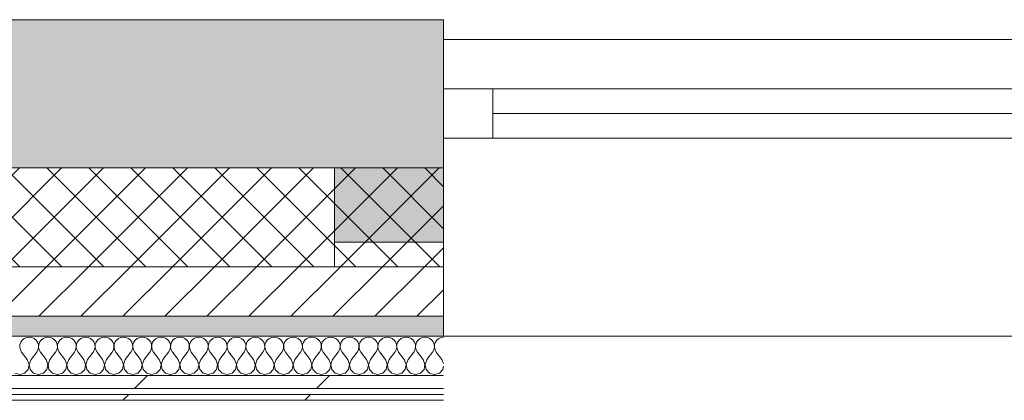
# Model space of a CAD drawing. Header units: millimetres. Extents: x -30280 to 19093, y -17460 to 4378.
# Tile 16 of 188: x -14714 to -13719, y -12404 to -12019. Entities that reach past the tile are written whole.
import ezdxf

# ---------------------------------------------------------------- set-up
doc = ezdxf.new("R2010")
doc.units = ezdxf.units.MM
doc.header["$MEASUREMENT"] = 0
doc.linetypes.add('Wipeout_Contour', pattern=[1000, 0, -1000])
for name, color, linetype in [('12_FAÇ_Façana', 7, 'Continuous'), ('Nuevo_08_E_Envans secs', 7, 'Continuous'), ('Ventanas Archicad', 7, 'Continuous')]:
    doc.layers.add(name, color=color, linetype=linetype)
for name, color, linetype, lineweight in [('12_FAÇ_Façana_Pluma_Nº__1', 7, 'Continuous', 5), ('12_FAÇ_Façana_Pluma_Nº__2', 8, 'Continuous', 5), ('12_FAÇ_Façana_Pluma_Nº__7', 7, 'Continuous', 5), ('Nuevo_08_E_Envans secs_Pluma_Nº__1', 7, 'Continuous', 5), ('Ventanas Archicad_Pluma_Nº__1', 7, 'Continuous', 5), ('Ventanas Archicad_Pluma_Nº__7', 7, 'Continuous', 5)]:
    doc.layers.add(name, color=color, linetype=linetype, lineweight=lineweight)
for name, color, linetype, lineweight, true_color in [('12_FAÇ_Façana_Pluma_Nº__102', 7, 'Continuous', 5, 0xcccccc), ('12_FAÇ_Façana_Pluma_Nº__174', 7, 'Continuous', 13, 0xe4ad2c), ('12_FAÇ_Façana_Pluma_Nº__176', 7, 'Continuous', 15, 0x93a0c6), ('Nuevo_08_E_Envans secs_Pluma_Nº__102', 7, 'Continuous', 5, 0xcccccc), ('Nuevo_08_E_Envans secs_Pluma_Nº__171', 171, 'Continuous', 13, 0xaaaaff), ('Nuevo_08_E_Envans secs_Pluma_Nº__177', 7, 'Continuous', 15, 0xf7e046)]:
    doc.layers.add(name, color=color, linetype=linetype, lineweight=lineweight, true_color=true_color)
pattern_1 = [(0, (0, 0), (0, 75), [0, -75])]
pattern_2 = [(45, (0, 0), (-183.8478, 183.8478), [195, -65]), (45, (7e-14, 183.85), (-183.8478, 183.8478), [195, -65])]

# ---------------------------------------------------------------- blocks, each defined once
blk = doc.blocks.new('Muro_25_1', base_point=(-14286.11, -12338.98))
at = {"layer": '12_FAÇ_Façana_Pluma_Nº__102', "linetype": 'Continuous', "lineweight": 0, "true_color": 0xe5e5e5}
blk.add_hatch(color=254, dxfattribs=at).paths.add_polyline_path([(-14286.11, -12018.98), (-17641.11, -12018.98), (-17641.11, -12168.98), (-14286.11, -12168.98)])
at = {"layer": '12_FAÇ_Façana_Pluma_Nº__174', "linetype": 'Continuous', "lineweight": 13, "true_color": 0xe4ad2c}
h = blk.add_hatch(dxfattribs=at)
h.set_pattern_fill('SATE_Aislamiento_0001', color=42, style=0, pattern_type=2)
h.set_pattern_definition([(45, (0, 0), (-21.213203, 21.213203), []), (135, (0, 0), (21.213203, 21.213203), [])])
h.paths.add_polyline_path([(-17641.11, -12268.98), (-14286.11, -12268.98), (-14286.11, -12168.98), (-17641.11, -12168.98)])
at = {"layer": '12_FAÇ_Façana_Pluma_Nº__176', "linetype": 'Continuous', "lineweight": 0, "true_color": 0x495063}
blk.add_hatch(color=251, dxfattribs=at).paths.add_polyline_path([(-17641.11, -12338.98), (-14286.11, -12338.98), (-14286.11, -12318.98), (-17641.11, -12318.98)])
at = {"layer": '12_FAÇ_Façana_Pluma_Nº__2', "linetype": 'Continuous', "lineweight": 5}
h = blk.add_hatch(dxfattribs=at)
h.set_pattern_fill('Ceramic_0001', color=8, style=0, pattern_type=2)
h.set_pattern_definition([(45, (0, 0), (-21.213203, 21.213203), [])])
h.paths.add_polyline_path([(-17641.11, -12318.98), (-14286.11, -12318.98), (-14286.11, -12268.98), (-17641.11, -12268.98)])
at = {"layer": '12_FAÇ_Façana_Pluma_Nº__7', "color": 7, "linetype": 'Continuous', "lineweight": 5}
for p, q in [((-17641.11, -12168.98), (-14286.11, -12168.98)), ((-17641.11, -12268.98), (-14286.11, -12268.98)), ((-17641.11, -12318.98), (-14286.11, -12318.98))]:
    blk.add_line(p, q, dxfattribs=at)
at = {"layer": '12_FAÇ_Façana_Pluma_Nº__7', "color": 7, "linetype": 'Continuous', "lineweight": 5, "flags": 128}
for points in [[(-14286.11, -12018.98), (-17641.11, -12018.98)], [(-14286.11, -12058.98), (-14286.11, -12018.98)], [(-17641.11, -12338.98), (-14286.11, -12338.98)]]:
    blk.add_lwpolyline(points, dxfattribs=at)
blk = doc.blocks.new('Ventana Vertical Multi-Faja 27')
at = {"layer": 'Ventanas Archicad_Pluma_Nº__1', "color": 7, "linetype": 'Continuous', "lineweight": 5}
for p, q in [((-600, 50), (600, 50)), ((-600, 0), (-550, 0)), ((-550, 0), (-550, -50)), ((-550, 0), (550, 0)), ((550, -50), (550, 0)), ((550, 0), (600, 0)), ((-550, -25), (550, -25)), ((-550, -50), (-600, -50)), ((550, -50), (-550, -50)), ((600, -50), (550, -50)), ((-600, -180), (-600, -155)), ((600, -180), (600, -155)), ((-600, -250), (600, -250))]:
    blk.add_line(p, q, dxfattribs=at)
at = {"layer": 'Ventanas Archicad_Pluma_Nº__7', "color": 7, "linetype": 'Continuous', "lineweight": 5}
for p, q in [((-600, 50), (-600, 30)), ((600, 50), (600, 30)), ((-600, 30), (-600, 0)), ((-600, 30), (-600, 0)), ((600, 30), (600, 0)), ((600, 30), (600, 0)), ((-600, 0), (-600, -50)), ((-600, 0), (-600, -50)), ((-600, 0), (-600, -50)), ((-600, 0), (-600, -50)), ((600, 0), (600, -50)), ((600, 0), (600, -50)), ((600, 0), (600, -50)), ((600, 0), (600, -50)), ((-600, -50), (-600, -80)), ((-600, -50), (-600, -80)), ((600, -50), (600, -80)), ((600, -50), (600, -80)), ((-600, -80), (-600, -155)), ((-600, -80), (-600, -155)), ((600, -80), (600, -155)), ((600, -80), (600, -155)), ((-600, -180), (-600, -230)), ((600, -180), (600, -230)), ((-600, -230), (-600, -250)), ((600, -230), (600, -250))]:
    blk.add_line(p, q, dxfattribs=at)
blk = doc.blocks.new('Muro_27_1', base_point=(-13091.11, -12338.98))
at = {"layer": '12_FAÇ_Façana', "linetype": 'Continuous', "lineweight": 0, "true_color": 0x000000}
h = blk.add_hatch(dxfattribs=at)
h.set_pattern_fill('Yeso_0001', color=18, style=0, pattern_type=2)
h.set_pattern_definition(pattern_1)
h.paths.add_polyline_path([(-14286.11, -12268.98), (-14286.11, -12243.98), (-14396.11, -12243.98), (-14396.11, -12268.98)])
h = blk.add_hatch(dxfattribs=at)
h.set_pattern_fill('Yeso_0001', color=18, style=0, pattern_type=2)
h.set_pattern_definition(pattern_1)
h.paths.add_polyline_path([(-13086.11, -12268.98), (-12976.11, -12268.98), (-12976.11, -12243.98), (-13086.11, -12243.98)])
at = {"layer": '12_FAÇ_Façana_Pluma_Nº__102', "linetype": 'Continuous', "lineweight": 0, "true_color": 0xe5e5e5}
for points in [[(-14396.11, -12168.98), (-14396.11, -12243.98), (-14286.11, -12243.98), (-14286.11, -12058.98)], [(-12976.11, -12168.98), (-13086.11, -12058.98), (-13086.11, -12243.98), (-12976.11, -12243.98)]]:
    blk.add_hatch(color=254, dxfattribs=at).paths.add_polyline_path(points)
at = {"layer": '12_FAÇ_Façana_Pluma_Nº__1', "color": 7, "linetype": 'Continuous', "lineweight": 5}
for p, q in [((-14396.11, -12243.98), (-14396.11, -12268.98)), ((-14286.11, -12243.98), (-14396.11, -12243.98)), ((-14286.11, -12268.98), (-14286.11, -12243.98)), ((-13086.11, -12268.98), (-13086.11, -12243.98)), ((-13086.11, -12243.98), (-12976.11, -12243.98)), ((-12976.11, -12243.98), (-12976.11, -12268.98)), ((-14396.11, -12268.98), (-14286.11, -12268.98)), ((-12976.11, -12268.98), (-13086.11, -12268.98))]:
    blk.add_line(p, q, dxfattribs=at)
at = {"layer": '12_FAÇ_Façana_Pluma_Nº__7', "color": 7, "linetype": 'Continuous', "lineweight": 5}
for p, q in [((-14286.11, -12038.98), (-14286.11, -12058.98)), ((-13086.11, -12038.98), (-13086.11, -12058.98)), ((-14286.11, -12058.98), (-14286.11, -12088.98)), ((-14286.11, -12058.98), (-14286.11, -12088.98)), ((-13086.11, -12058.98), (-13086.11, -12088.98)), ((-13086.11, -12058.98), (-13086.11, -12088.98)), ((-14286.11, -12088.98), (-14286.11, -12138.98)), ((-14286.11, -12088.98), (-14286.11, -12138.98)), ((-13086.11, -12088.98), (-13086.11, -12138.98)), ((-13086.11, -12088.98), (-13086.11, -12138.98)), ((-14286.11, -12138.98), (-14286.11, -12168.98)), ((-14286.11, -12138.98), (-14286.11, -12168.98)), ((-13086.11, -12138.98), (-13086.11, -12168.98)), ((-13086.11, -12138.98), (-13086.11, -12168.98)), ((-14396.11, -12168.98), (-14396.11, -12243.98)), ((-14286.11, -12168.98), (-14286.11, -12243.98)), ((-14286.11, -12168.98), (-14286.11, -12243.98)), ((-13086.11, -12168.98), (-13086.11, -12243.98)), ((-13086.11, -12168.98), (-13086.11, -12243.98)), ((-12976.11, -12168.98), (-12976.11, -12243.98)), ((-14286.11, -12268.98), (-14286.11, -12318.98)), ((-13086.11, -12268.98), (-13086.11, -12318.98)), ((-14286.11, -12318.98), (-14286.11, -12338.98)), ((-13086.11, -12318.98), (-13086.11, -12338.98))]:
    blk.add_line(p, q, dxfattribs=at)
at = {"layer": 'Ventanas Archicad', "color": 253, "linetype": 'Continuous', "lineweight": 5, "true_color": 0xa4a4a6, "zscale": 1000}
blk.add_blockref('Ventana Vertical Multi-Faja 27', (-13686.11, -12088.98), dxfattribs=at)
blk = doc.blocks.new('*X411')
at = {"layer": 'Nuevo_08_E_Envans secs_Pluma_Nº__102', "color": 254, "linetype": 'Continuous', "lineweight": 5, "true_color": 0xcccccc}
for p, q in [((-14713.28, -12345.19), (-14714.12, -12347.68)), ((-14711.79, -12343.03), (-14713.28, -12345.19)), ((-14709.77, -12341.35), (-14711.79, -12343.03)), ((-14707.36, -12340.29), (-14709.77, -12341.35)), ((-14704.76, -12339.93), (-14707.36, -12340.29)), ((-14702.16, -12340.29), (-14704.76, -12339.93)), ((-14699.75, -12341.35), (-14702.16, -12340.29)), ((-14697.73, -12343.03), (-14699.75, -12341.35)), ((-14696.24, -12345.19), (-14697.73, -12343.03)), ((-14695.4, -12347.68), (-14696.24, -12345.19)), ((-14694.23, -12345.19), (-14695.07, -12347.68)), ((-14692.74, -12343.03), (-14694.23, -12345.19)), ((-14690.72, -12341.35), (-14692.74, -12343.03)), ((-14688.32, -12340.29), (-14690.72, -12341.35)), ((-14685.71, -12339.93), (-14688.32, -12340.29)), ((-14683.11, -12340.29), (-14685.71, -12339.93)), ((-14680.71, -12341.35), (-14683.11, -12340.29)), ((-14678.68, -12343.03), (-14680.71, -12341.35)), ((-14677.2, -12345.19), (-14678.68, -12343.03)), ((-14676.36, -12347.68), (-14677.2, -12345.19)), ((-14675.19, -12345.19), (-14676.02, -12347.68)), ((-14673.7, -12343.03), (-14675.19, -12345.19)), ((-14671.67, -12341.35), (-14673.7, -12343.03)), ((-14669.27, -12340.29), (-14671.67, -12341.35)), ((-14666.67, -12339.93), (-14669.27, -12340.29)), ((-14664.06, -12340.29), (-14666.67, -12339.93)), ((-14661.66, -12341.35), (-14664.06, -12340.29)), ((-14659.64, -12343.03), (-14661.66, -12341.35)), ((-14658.15, -12345.19), (-14659.64, -12343.03)), ((-14657.31, -12347.68), (-14658.15, -12345.19)), ((-14656.14, -12345.19), (-14656.98, -12347.68)), ((-14654.65, -12343.03), (-14656.14, -12345.19)), ((-14652.63, -12341.35), (-14654.65, -12343.03)), ((-14650.22, -12340.29), (-14652.63, -12341.35)), ((-14647.62, -12339.93), (-14650.22, -12340.29)), ((-14645.02, -12340.29), (-14647.62, -12339.93)), ((-14642.61, -12341.35), (-14645.02, -12340.29)), ((-14640.59, -12343.03), (-14642.61, -12341.35)), ((-14639.1, -12345.19), (-14640.59, -12343.03)), ((-14638.26, -12347.68), (-14639.1, -12345.19)), ((-14637.09, -12345.19), (-14637.93, -12347.68)), ((-14635.6, -12343.03), (-14637.09, -12345.19)), ((-14633.58, -12341.35), (-14635.6, -12343.03)), ((-14631.17, -12340.29), (-14633.58, -12341.35)), ((-14628.57, -12339.93), (-14631.17, -12340.29)), ((-14625.97, -12340.29), (-14628.57, -12339.93)), ((-14623.56, -12341.35), (-14625.97, -12340.29)), ((-14621.54, -12343.03), (-14623.56, -12341.35)), ((-14620.05, -12345.19), (-14621.54, -12343.03)), ((-14619.21, -12347.68), (-14620.05, -12345.19)), ((-14618.04, -12345.19), (-14618.88, -12347.68)), ((-14616.55, -12343.03), (-14618.04, -12345.19)), ((-14614.53, -12341.35), (-14616.55, -12343.03)), ((-14612.13, -12340.29), (-14614.53, -12341.35)), ((-14609.52, -12339.93), (-14612.13, -12340.29)), ((-14606.92, -12340.29), (-14609.52, -12339.93)), ((-14604.52, -12341.35), (-14606.92, -12340.29)), ((-14602.49, -12343.03), (-14604.52, -12341.35)), ((-14601.01, -12345.19), (-14602.49, -12343.03)), ((-14600.17, -12347.68), (-14601.01, -12345.19)), ((-14598.99, -12345.19), (-14599.83, -12347.68)), ((-14597.51, -12343.03), (-14598.99, -12345.19)), ((-14595.48, -12341.35), (-14597.51, -12343.03)), ((-14593.08, -12340.29), (-14595.48, -12341.35)), ((-14590.48, -12339.93), (-14593.08, -12340.29)), ((-14587.87, -12340.29), (-14590.48, -12339.93)), ((-14585.47, -12341.35), (-14587.87, -12340.29)), ((-14583.45, -12343.03), (-14585.47, -12341.35)), ((-14581.96, -12345.19), (-14583.45, -12343.03)), ((-14581.12, -12347.68), (-14581.96, -12345.19)), ((-14579.95, -12345.19), (-14580.79, -12347.68)), ((-14578.46, -12343.03), (-14579.95, -12345.19)), ((-14576.44, -12341.35), (-14578.46, -12343.03)), ((-14574.03, -12340.29), (-14576.44, -12341.35)), ((-14571.43, -12339.93), (-14574.03, -12340.29)), ((-14568.83, -12340.29), (-14571.43, -12339.93)), ((-14566.42, -12341.35), (-14568.83, -12340.29)), ((-14564.4, -12343.03), (-14566.42, -12341.35)), ((-14562.91, -12345.19), (-14564.4, -12343.03)), ((-14562.07, -12347.68), (-14562.91, -12345.19)), ((-14560.9, -12345.19), (-14561.74, -12347.68)), ((-14559.41, -12343.03), (-14560.9, -12345.19)), ((-14557.39, -12341.35), (-14559.41, -12343.03)), ((-14554.98, -12340.29), (-14557.39, -12341.35)), ((-14552.38, -12339.93), (-14554.98, -12340.29)), ((-14549.78, -12340.29), (-14552.38, -12339.93)), ((-14547.37, -12341.35), (-14549.78, -12340.29)), ((-14545.35, -12343.03), (-14547.37, -12341.35)), ((-14543.86, -12345.19), (-14545.35, -12343.03)), ((-14543.02, -12347.68), (-14543.86, -12345.19)), ((-14541.85, -12345.19), (-14542.69, -12347.68)), ((-14540.36, -12343.03), (-14541.85, -12345.19)), ((-14538.34, -12341.35), (-14540.36, -12343.03)), ((-14535.94, -12340.29), (-14538.34, -12341.35)), ((-14533.33, -12339.93), (-14535.94, -12340.29)), ((-14530.73, -12340.29), (-14533.33, -12339.93)), ((-14528.33, -12341.35), (-14530.73, -12340.29)), ((-14526.3, -12343.03), (-14528.33, -12341.35)), ((-14524.81, -12345.19), (-14526.3, -12343.03)), ((-14523.98, -12347.68), (-14524.81, -12345.19)), ((-14522.8, -12345.19), (-14523.64, -12347.68)), ((-14521.32, -12343.03), (-14522.8, -12345.19)), ((-14519.29, -12341.35), (-14521.32, -12343.03)), ((-14516.89, -12340.29), (-14519.29, -12341.35)), ((-14514.29, -12339.93), (-14516.89, -12340.29)), ((-14511.68, -12340.29), (-14514.29, -12339.93)), ((-14509.28, -12341.35), (-14511.68, -12340.29)), ((-14507.26, -12343.03), (-14509.28, -12341.35)), ((-14505.77, -12345.19), (-14507.26, -12343.03)), ((-14504.93, -12347.68), (-14505.77, -12345.19)), ((-14503.76, -12345.19), (-14504.6, -12347.68)), ((-14502.27, -12343.03), (-14503.76, -12345.19)), ((-14500.25, -12341.35), (-14502.27, -12343.03)), ((-14497.84, -12340.29), (-14500.25, -12341.35)), ((-14495.24, -12339.93), (-14497.84, -12340.29)), ((-14492.64, -12340.29), (-14495.24, -12339.93)), ((-14490.23, -12341.35), (-14492.64, -12340.29)), ((-14488.21, -12343.03), (-14490.23, -12341.35)), ((-14486.72, -12345.19), (-14488.21, -12343.03)), ((-14485.88, -12347.68), (-14486.72, -12345.19)), ((-14484.71, -12345.19), (-14485.55, -12347.68)), ((-14483.22, -12343.03), (-14484.71, -12345.19)), ((-14481.2, -12341.35), (-14483.22, -12343.03)), ((-14478.79, -12340.29), (-14481.2, -12341.35)), ((-14476.19, -12339.93), (-14478.79, -12340.29)), ((-14473.59, -12340.29), (-14476.19, -12339.93)), ((-14471.18, -12341.35), (-14473.59, -12340.29)), ((-14469.16, -12343.03), (-14471.18, -12341.35)), ((-14467.67, -12345.19), (-14469.16, -12343.03)), ((-14466.83, -12347.68), (-14467.67, -12345.19)), ((-14465.66, -12345.19), (-14466.5, -12347.68)), ((-14464.17, -12343.03), (-14465.66, -12345.19)), ((-14462.15, -12341.35), (-14464.17, -12343.03)), ((-14459.75, -12340.29), (-14462.15, -12341.35)), ((-14457.14, -12339.93), (-14459.75, -12340.29)), ((-14454.54, -12340.29), (-14457.14, -12339.93)), ((-14452.14, -12341.35), (-14454.54, -12340.29)), ((-14450.11, -12343.03), (-14452.14, -12341.35)), ((-14448.62, -12345.19), (-14450.11, -12343.03)), ((-14447.78, -12347.68), (-14448.62, -12345.19)), ((-14446.61, -12345.19), (-14447.45, -12347.68)), ((-14445.13, -12343.03), (-14446.61, -12345.19)), ((-14443.1, -12341.35), (-14445.13, -12343.03)), ((-14440.7, -12340.29), (-14443.1, -12341.35)), ((-14438.1, -12339.93), (-14440.7, -12340.29)), ((-14435.49, -12340.29), (-14438.1, -12339.93)), ((-14433.09, -12341.35), (-14435.49, -12340.29)), ((-14431.06, -12343.03), (-14433.09, -12341.35)), ((-14429.58, -12345.19), (-14431.06, -12343.03)), ((-14428.74, -12347.68), (-14429.58, -12345.19)), ((-14427.57, -12345.19), (-14428.41, -12347.68)), ((-14426.08, -12343.03), (-14427.57, -12345.19)), ((-14424.05, -12341.35), (-14426.08, -12343.03)), ((-14421.65, -12340.29), (-14424.05, -12341.35)), ((-14419.05, -12339.93), (-14421.65, -12340.29)), ((-14416.45, -12340.29), (-14419.05, -12339.93)), ((-14414.04, -12341.35), (-14416.45, -12340.29)), ((-14412.02, -12343.03), (-14414.04, -12341.35)), ((-14410.53, -12345.19), (-14412.02, -12343.03)), ((-14409.69, -12347.68), (-14410.53, -12345.19)), ((-14408.52, -12345.19), (-14409.36, -12347.68)), ((-14407.03, -12343.03), (-14408.52, -12345.19)), ((-14405.01, -12341.35), (-14407.03, -12343.03)), ((-14402.6, -12340.29), (-14405.01, -12341.35)), ((-14400, -12339.93), (-14402.6, -12340.29)), ((-14397.4, -12340.29), (-14400, -12339.93)), ((-14394.99, -12341.35), (-14397.4, -12340.29)), ((-14392.97, -12343.03), (-14394.99, -12341.35)), ((-14391.48, -12345.19), (-14392.97, -12343.03)), ((-14390.64, -12347.68), (-14391.48, -12345.19)), ((-14389.47, -12345.19), (-14390.31, -12347.68)), ((-14387.98, -12343.03), (-14389.47, -12345.19)), ((-14385.96, -12341.35), (-14387.98, -12343.03)), ((-14383.55, -12340.29), (-14385.96, -12341.35)), ((-14380.95, -12339.93), (-14383.55, -12340.29)), ((-14378.35, -12340.29), (-14380.95, -12339.93)), ((-14375.95, -12341.35), (-14378.35, -12340.29)), ((-14373.92, -12343.03), (-14375.95, -12341.35)), ((-14372.43, -12345.19), (-14373.92, -12343.03)), ((-14371.59, -12347.68), (-14372.43, -12345.19)), ((-14370.42, -12345.19), (-14371.26, -12347.68)), ((-14368.94, -12343.03), (-14370.42, -12345.19)), ((-14366.91, -12341.35), (-14368.94, -12343.03)), ((-14364.51, -12340.29), (-14366.91, -12341.35)), ((-14361.9, -12339.93), (-14364.51, -12340.29)), ((-14359.3, -12340.29), (-14361.9, -12339.93)), ((-14356.9, -12341.35), (-14359.3, -12340.29)), ((-14354.87, -12343.03), (-14356.9, -12341.35)), ((-14353.39, -12345.19), (-14354.87, -12343.03)), ((-14352.55, -12347.68), (-14353.39, -12345.19)), ((-14351.38, -12345.19), (-14352.22, -12347.68)), ((-14349.89, -12343.03), (-14351.38, -12345.19)), ((-14347.86, -12341.35), (-14349.89, -12343.03)), ((-14345.46, -12340.29), (-14347.86, -12341.35)), ((-14342.86, -12339.93), (-14345.46, -12340.29)), ((-14340.25, -12340.29), (-14342.86, -12339.93)), ((-14337.85, -12341.35), (-14340.25, -12340.29)), ((-14335.83, -12343.03), (-14337.85, -12341.35)), ((-14334.34, -12345.19), (-14335.83, -12343.03)), ((-14333.5, -12347.68), (-14334.34, -12345.19)), ((-14332.33, -12345.19), (-14333.17, -12347.68)), ((-14330.84, -12343.03), (-14332.33, -12345.19)), ((-14328.82, -12341.35), (-14330.84, -12343.03)), ((-14326.41, -12340.29), (-14328.82, -12341.35)), ((-14323.81, -12339.93), (-14326.41, -12340.29)), ((-14321.21, -12340.29), (-14323.81, -12339.93)), ((-14318.8, -12341.35), (-14321.21, -12340.29)), ((-14316.78, -12343.03), (-14318.8, -12341.35)), ((-14315.29, -12345.19), (-14316.78, -12343.03)), ((-14314.45, -12347.68), (-14315.29, -12345.19)), ((-14313.28, -12345.19), (-14314.12, -12347.68)), ((-14311.79, -12343.03), (-14313.28, -12345.19)), ((-14309.77, -12341.35), (-14311.79, -12343.03)), ((-14307.36, -12340.29), (-14309.77, -12341.35)), ((-14304.76, -12339.93), (-14307.36, -12340.29)), ((-14302.16, -12340.29), (-14304.76, -12339.93)), ((-14299.75, -12341.35), (-14302.16, -12340.29)), ((-14297.73, -12343.03), (-14299.75, -12341.35)), ((-14296.24, -12345.19), (-14297.73, -12343.03)), ((-14295.4, -12347.68), (-14296.24, -12345.19)), ((-14294.23, -12345.19), (-14295.07, -12347.68)), ((-14292.74, -12343.03), (-14294.23, -12345.19)), ((-14290.72, -12341.35), (-14292.74, -12343.03)), ((-14288.32, -12340.29), (-14290.72, -12341.35)), ((-14286.11, -12339.98), (-14288.32, -12340.29)), ((-14714.12, -12347.68), (-14714.25, -12350.31)), ((-14714.25, -12350.31), (-14713.65, -12352.87)), ((-14713.65, -12352.87), (-14712.38, -12355.17)), ((-14706.67, -12362.79), (-14712.38, -12355.17)), ((-14702.86, -12362.79), (-14697.14, -12355.17)), ((-14697.14, -12355.17), (-14695.87, -12352.87)), ((-14695.87, -12352.87), (-14695.28, -12350.31)), ((-14695.28, -12350.31), (-14695.4, -12347.68)), ((-14695.07, -12347.68), (-14695.2, -12350.31)), ((-14695.2, -12350.31), (-14694.6, -12352.87)), ((-14694.6, -12352.87), (-14693.33, -12355.17)), ((-14687.62, -12362.79), (-14693.33, -12355.17)), ((-14683.81, -12362.79), (-14678.1, -12355.17)), ((-14678.1, -12355.17), (-14676.82, -12352.87)), ((-14676.82, -12352.87), (-14676.23, -12350.31)), ((-14676.23, -12350.31), (-14676.36, -12347.68)), ((-14676.02, -12347.68), (-14676.15, -12350.31)), ((-14676.15, -12350.31), (-14675.56, -12352.87)), ((-14675.56, -12352.87), (-14674.29, -12355.17)), ((-14668.57, -12362.79), (-14674.29, -12355.17)), ((-14664.76, -12362.79), (-14659.05, -12355.17)), ((-14659.05, -12355.17), (-14657.78, -12352.87)), ((-14657.78, -12352.87), (-14657.18, -12350.31)), ((-14657.18, -12350.31), (-14657.31, -12347.68)), ((-14656.98, -12347.68), (-14657.1, -12350.31)), ((-14657.1, -12350.31), (-14656.51, -12352.87)), ((-14656.51, -12352.87), (-14655.24, -12355.17)), ((-14649.52, -12362.79), (-14655.24, -12355.17)), ((-14645.71, -12362.79), (-14640, -12355.17)), ((-14640, -12355.17), (-14638.73, -12352.87)), ((-14638.73, -12352.87), (-14638.13, -12350.31)), ((-14638.13, -12350.31), (-14638.26, -12347.68)), ((-14637.93, -12347.68), (-14638.06, -12350.31)), ((-14638.06, -12350.31), (-14637.46, -12352.87)), ((-14637.46, -12352.87), (-14636.19, -12355.17)), ((-14630.48, -12362.79), (-14636.19, -12355.17)), ((-14626.67, -12362.79), (-14620.95, -12355.17)), ((-14620.95, -12355.17), (-14619.68, -12352.87)), ((-14619.68, -12352.87), (-14619.09, -12350.31)), ((-14619.09, -12350.31), (-14619.21, -12347.68)), ((-14618.88, -12347.68), (-14619.01, -12350.31)), ((-14619.01, -12350.31), (-14618.41, -12352.87)), ((-14618.41, -12352.87), (-14617.14, -12355.17)), ((-14611.43, -12362.79), (-14617.14, -12355.17)), ((-14607.62, -12362.79), (-14601.9, -12355.17)), ((-14601.9, -12355.17), (-14600.63, -12352.87)), ((-14600.63, -12352.87), (-14600.04, -12350.31)), ((-14600.04, -12350.31), (-14600.17, -12347.68)), ((-14599.83, -12347.68), (-14599.96, -12350.31)), ((-14599.96, -12350.31), (-14599.37, -12352.87)), ((-14599.37, -12352.87), (-14598.1, -12355.17)), ((-14592.38, -12362.79), (-14598.1, -12355.17)), ((-14588.57, -12362.79), (-14582.86, -12355.17)), ((-14582.86, -12355.17), (-14581.59, -12352.87)), ((-14581.59, -12352.87), (-14580.99, -12350.31)), ((-14580.99, -12350.31), (-14581.12, -12347.68)), ((-14580.79, -12347.68), (-14580.91, -12350.31)), ((-14580.91, -12350.31), (-14580.32, -12352.87)), ((-14580.32, -12352.87), (-14579.05, -12355.17)), ((-14573.33, -12362.79), (-14579.05, -12355.17)), ((-14569.52, -12362.79), (-14563.81, -12355.17)), ((-14563.81, -12355.17), (-14562.54, -12352.87)), ((-14562.54, -12352.87), (-14561.94, -12350.31)), ((-14561.94, -12350.31), (-14562.07, -12347.68)), ((-14561.74, -12347.68), (-14561.87, -12350.31)), ((-14561.87, -12350.31), (-14561.27, -12352.87)), ((-14561.27, -12352.87), (-14560, -12355.17)), ((-14554.29, -12362.79), (-14560, -12355.17)), ((-14550.48, -12362.79), (-14544.76, -12355.17)), ((-14544.76, -12355.17), (-14543.49, -12352.87)), ((-14543.49, -12352.87), (-14542.9, -12350.31)), ((-14542.9, -12350.31), (-14543.02, -12347.68)), ((-14542.69, -12347.68), (-14542.82, -12350.31)), ((-14542.82, -12350.31), (-14542.22, -12352.87)), ((-14542.22, -12352.87), (-14540.95, -12355.17)), ((-14535.24, -12362.79), (-14540.95, -12355.17)), ((-14531.43, -12362.79), (-14525.71, -12355.17)), ((-14525.71, -12355.17), (-14524.44, -12352.87)), ((-14524.44, -12352.87), (-14523.85, -12350.31)), ((-14523.85, -12350.31), (-14523.98, -12347.68)), ((-14523.64, -12347.68), (-14523.77, -12350.31)), ((-14523.77, -12350.31), (-14523.18, -12352.87)), ((-14523.18, -12352.87), (-14521.9, -12355.17)), ((-14516.19, -12362.79), (-14521.9, -12355.17)), ((-14512.38, -12362.79), (-14506.67, -12355.17)), ((-14506.67, -12355.17), (-14505.4, -12352.87)), ((-14505.4, -12352.87), (-14504.8, -12350.31)), ((-14504.8, -12350.31), (-14504.93, -12347.68)), ((-14504.6, -12347.68), (-14504.72, -12350.31)), ((-14504.72, -12350.31), (-14504.13, -12352.87)), ((-14504.13, -12352.87), (-14502.86, -12355.17)), ((-14497.14, -12362.79), (-14502.86, -12355.17)), ((-14493.33, -12362.79), (-14487.62, -12355.17)), ((-14487.62, -12355.17), (-14486.35, -12352.87)), ((-14486.35, -12352.87), (-14485.75, -12350.31)), ((-14485.75, -12350.31), (-14485.88, -12347.68)), ((-14485.55, -12347.68), (-14485.68, -12350.31)), ((-14485.68, -12350.31), (-14485.08, -12352.87)), ((-14485.08, -12352.87), (-14483.81, -12355.17)), ((-14478.1, -12362.79), (-14483.81, -12355.17)), ((-14474.29, -12362.79), (-14468.57, -12355.17)), ((-14468.57, -12355.17), (-14467.3, -12352.87)), ((-14467.3, -12352.87), (-14466.71, -12350.31)), ((-14466.71, -12350.31), (-14466.83, -12347.68)), ((-14466.5, -12347.68), (-14466.63, -12350.31)), ((-14466.63, -12350.31), (-14466.03, -12352.87)), ((-14466.03, -12352.87), (-14464.76, -12355.17)), ((-14459.05, -12362.79), (-14464.76, -12355.17)), ((-14455.24, -12362.79), (-14449.52, -12355.17)), ((-14449.52, -12355.17), (-14448.25, -12352.87)), ((-14448.25, -12352.87), (-14447.66, -12350.31)), ((-14447.66, -12350.31), (-14447.78, -12347.68)), ((-14447.45, -12347.68), (-14447.58, -12350.31)), ((-14447.58, -12350.31), (-14446.99, -12352.87)), ((-14446.99, -12352.87), (-14445.71, -12355.17)), ((-14440, -12362.79), (-14445.71, -12355.17)), ((-14436.19, -12362.79), (-14430.48, -12355.17)), ((-14430.48, -12355.17), (-14429.2, -12352.87)), ((-14429.2, -12352.87), (-14428.61, -12350.31)), ((-14428.61, -12350.31), (-14428.74, -12347.68)), ((-14428.41, -12347.68), (-14428.53, -12350.31)), ((-14428.53, -12350.31), (-14427.94, -12352.87)), ((-14427.94, -12352.87), (-14426.67, -12355.17)), ((-14420.95, -12362.79), (-14426.67, -12355.17)), ((-14417.14, -12362.79), (-14411.43, -12355.17)), ((-14411.43, -12355.17), (-14410.16, -12352.87)), ((-14410.16, -12352.87), (-14409.56, -12350.31)), ((-14409.56, -12350.31), (-14409.69, -12347.68)), ((-14409.36, -12347.68), (-14409.49, -12350.31)), ((-14409.49, -12350.31), (-14408.89, -12352.87)), ((-14408.89, -12352.87), (-14407.62, -12355.17)), ((-14401.9, -12362.79), (-14407.62, -12355.17)), ((-14398.1, -12362.79), (-14392.38, -12355.17)), ((-14392.38, -12355.17), (-14391.11, -12352.87)), ((-14391.11, -12352.87), (-14390.51, -12350.31)), ((-14390.51, -12350.31), (-14390.64, -12347.68)), ((-14390.31, -12347.68), (-14390.44, -12350.31)), ((-14390.44, -12350.31), (-14389.84, -12352.87)), ((-14389.84, -12352.87), (-14388.57, -12355.17)), ((-14382.86, -12362.79), (-14388.57, -12355.17)), ((-14379.05, -12362.79), (-14373.33, -12355.17)), ((-14373.33, -12355.17), (-14372.06, -12352.87)), ((-14372.06, -12352.87), (-14371.47, -12350.31)), ((-14371.47, -12350.31), (-14371.59, -12347.68)), ((-14371.26, -12347.68), (-14371.39, -12350.31)), ((-14371.39, -12350.31), (-14370.8, -12352.87)), ((-14370.8, -12352.87), (-14369.52, -12355.17)), ((-14363.81, -12362.79), (-14369.52, -12355.17)), ((-14360, -12362.79), (-14354.29, -12355.17)), ((-14354.29, -12355.17), (-14353.01, -12352.87)), ((-14353.01, -12352.87), (-14352.42, -12350.31)), ((-14352.42, -12350.31), (-14352.55, -12347.68)), ((-14352.22, -12347.68), (-14352.34, -12350.31)), ((-14352.34, -12350.31), (-14351.75, -12352.87)), ((-14351.75, -12352.87), (-14350.48, -12355.17)), ((-14344.76, -12362.79), (-14350.48, -12355.17)), ((-14340.95, -12362.79), (-14335.24, -12355.17)), ((-14335.24, -12355.17), (-14333.97, -12352.87)), ((-14333.97, -12352.87), (-14333.37, -12350.31)), ((-14333.37, -12350.31), (-14333.5, -12347.68)), ((-14333.17, -12347.68), (-14333.29, -12350.31)), ((-14333.29, -12350.31), (-14332.7, -12352.87)), ((-14332.7, -12352.87), (-14331.43, -12355.17)), ((-14325.71, -12362.79), (-14331.43, -12355.17)), ((-14321.9, -12362.79), (-14316.19, -12355.17)), ((-14316.19, -12355.17), (-14314.92, -12352.87)), ((-14314.92, -12352.87), (-14314.32, -12350.31)), ((-14314.32, -12350.31), (-14314.45, -12347.68)), ((-14314.12, -12347.68), (-14314.25, -12350.31)), ((-14314.25, -12350.31), (-14313.65, -12352.87)), ((-14313.65, -12352.87), (-14312.38, -12355.17)), ((-14306.67, -12362.79), (-14312.38, -12355.17)), ((-14302.86, -12362.79), (-14297.14, -12355.17)), ((-14297.14, -12355.17), (-14295.87, -12352.87)), ((-14295.87, -12352.87), (-14295.28, -12350.31)), ((-14295.28, -12350.31), (-14295.4, -12347.68)), ((-14295.07, -12347.68), (-14295.2, -12350.31)), ((-14295.2, -12350.31), (-14294.6, -12352.87)), ((-14294.6, -12352.87), (-14293.33, -12355.17)), ((-14287.62, -12362.79), (-14293.33, -12355.17)), ((-14704.8, -12367.64), (-14706.67, -12362.79)), ((-14702.86, -12362.79), (-14704.72, -12367.64)), ((-14685.75, -12367.64), (-14687.62, -12362.79)), ((-14683.81, -12362.79), (-14685.68, -12367.64)), ((-14666.71, -12367.64), (-14668.57, -12362.79)), ((-14664.76, -12362.79), (-14666.63, -12367.64)), ((-14647.66, -12367.64), (-14649.52, -12362.79)), ((-14645.71, -12362.79), (-14647.58, -12367.64)), ((-14628.61, -12367.64), (-14630.48, -12362.79)), ((-14626.67, -12362.79), (-14628.53, -12367.64)), ((-14609.56, -12367.64), (-14611.43, -12362.79)), ((-14607.62, -12362.79), (-14609.49, -12367.64)), ((-14590.51, -12367.64), (-14592.38, -12362.79)), ((-14588.57, -12362.79), (-14590.44, -12367.64)), ((-14571.47, -12367.64), (-14573.33, -12362.79)), ((-14569.52, -12362.79), (-14571.39, -12367.64)), ((-14552.42, -12367.64), (-14554.29, -12362.79)), ((-14550.48, -12362.79), (-14552.34, -12367.64)), ((-14533.37, -12367.64), (-14535.24, -12362.79)), ((-14531.43, -12362.79), (-14533.29, -12367.64)), ((-14514.32, -12367.64), (-14516.19, -12362.79)), ((-14512.38, -12362.79), (-14514.25, -12367.64)), ((-14495.28, -12367.64), (-14497.14, -12362.79)), ((-14493.33, -12362.79), (-14495.2, -12367.64)), ((-14476.23, -12367.64), (-14478.1, -12362.79)), ((-14474.29, -12362.79), (-14476.15, -12367.64)), ((-14457.18, -12367.64), (-14459.05, -12362.79)), ((-14455.24, -12362.79), (-14457.1, -12367.64)), ((-14438.13, -12367.64), (-14440, -12362.79)), ((-14436.19, -12362.79), (-14438.06, -12367.64)), ((-14419.09, -12367.64), (-14420.95, -12362.79)), ((-14417.14, -12362.79), (-14419.01, -12367.64)), ((-14400.04, -12367.64), (-14401.9, -12362.79)), ((-14398.1, -12362.79), (-14399.96, -12367.64)), ((-14380.99, -12367.64), (-14382.86, -12362.79)), ((-14379.05, -12362.79), (-14380.91, -12367.64)), ((-14361.94, -12367.64), (-14363.81, -12362.79)), ((-14360, -12362.79), (-14361.87, -12367.64)), ((-14342.9, -12367.64), (-14344.76, -12362.79)), ((-14340.95, -12362.79), (-14342.82, -12367.64)), ((-14323.85, -12367.64), (-14325.71, -12362.79)), ((-14321.9, -12362.79), (-14323.77, -12367.64)), ((-14304.8, -12367.64), (-14306.67, -12362.79)), ((-14302.86, -12362.79), (-14304.72, -12367.64)), ((-14286.11, -12366.72), (-14287.62, -12362.79)), ((-14709.28, -12376.6), (-14705.77, -12372.76)), ((-14705.77, -12372.76), (-14704.8, -12367.64)), ((-14704.72, -12367.64), (-14703.76, -12372.76)), ((-14703.76, -12372.76), (-14700.25, -12376.6)), ((-14690.23, -12376.6), (-14686.72, -12372.76)), ((-14686.72, -12372.76), (-14685.75, -12367.64)), ((-14685.68, -12367.64), (-14684.71, -12372.76)), ((-14684.71, -12372.76), (-14681.2, -12376.6)), ((-14671.18, -12376.6), (-14667.67, -12372.76)), ((-14667.67, -12372.76), (-14666.71, -12367.64)), ((-14666.63, -12367.64), (-14665.66, -12372.76)), ((-14665.66, -12372.76), (-14662.15, -12376.6)), ((-14652.14, -12376.6), (-14648.62, -12372.76)), ((-14648.62, -12372.76), (-14647.66, -12367.64)), ((-14647.58, -12367.64), (-14646.61, -12372.76)), ((-14646.61, -12372.76), (-14643.1, -12376.6)), ((-14633.09, -12376.6), (-14629.58, -12372.76)), ((-14629.58, -12372.76), (-14628.61, -12367.64)), ((-14628.53, -12367.64), (-14627.57, -12372.76)), ((-14627.57, -12372.76), (-14624.05, -12376.6)), ((-14614.04, -12376.6), (-14610.53, -12372.76)), ((-14610.53, -12372.76), (-14609.56, -12367.64)), ((-14609.49, -12367.64), (-14608.52, -12372.76)), ((-14608.52, -12372.76), (-14605.01, -12376.6)), ((-14594.99, -12376.6), (-14591.48, -12372.76)), ((-14591.48, -12372.76), (-14590.51, -12367.64)), ((-14590.44, -12367.64), (-14589.47, -12372.76)), ((-14589.47, -12372.76), (-14585.96, -12376.6)), ((-14575.95, -12376.6), (-14572.43, -12372.76)), ((-14572.43, -12372.76), (-14571.47, -12367.64)), ((-14571.39, -12367.64), (-14570.42, -12372.76)), ((-14570.42, -12372.76), (-14566.91, -12376.6)), ((-14556.9, -12376.6), (-14553.39, -12372.76)), ((-14553.39, -12372.76), (-14552.42, -12367.64)), ((-14552.34, -12367.64), (-14551.38, -12372.76)), ((-14551.38, -12372.76), (-14547.86, -12376.6)), ((-14537.85, -12376.6), (-14534.34, -12372.76)), ((-14534.34, -12372.76), (-14533.37, -12367.64)), ((-14533.29, -12367.64), (-14532.33, -12372.76)), ((-14532.33, -12372.76), (-14528.82, -12376.6)), ((-14518.8, -12376.6), (-14515.29, -12372.76)), ((-14515.29, -12372.76), (-14514.32, -12367.64)), ((-14514.25, -12367.64), (-14513.28, -12372.76)), ((-14513.28, -12372.76), (-14509.77, -12376.6)), ((-14499.75, -12376.6), (-14496.24, -12372.76)), ((-14496.24, -12372.76), (-14495.28, -12367.64)), ((-14495.2, -12367.64), (-14494.23, -12372.76)), ((-14494.23, -12372.76), (-14490.72, -12376.6)), ((-14480.71, -12376.6), (-14477.2, -12372.76)), ((-14477.2, -12372.76), (-14476.23, -12367.64)), ((-14476.15, -12367.64), (-14475.19, -12372.76)), ((-14475.19, -12372.76), (-14471.67, -12376.6)), ((-14461.66, -12376.6), (-14458.15, -12372.76)), ((-14458.15, -12372.76), (-14457.18, -12367.64)), ((-14457.1, -12367.64), (-14456.14, -12372.76)), ((-14456.14, -12372.76), (-14452.63, -12376.6)), ((-14442.61, -12376.6), (-14439.1, -12372.76)), ((-14439.1, -12372.76), (-14438.13, -12367.64)), ((-14438.06, -12367.64), (-14437.09, -12372.76)), ((-14437.09, -12372.76), (-14433.58, -12376.6)), ((-14423.56, -12376.6), (-14420.05, -12372.76)), ((-14420.05, -12372.76), (-14419.09, -12367.64)), ((-14419.01, -12367.64), (-14418.04, -12372.76)), ((-14418.04, -12372.76), (-14414.53, -12376.6)), ((-14404.52, -12376.6), (-14401.01, -12372.76)), ((-14401.01, -12372.76), (-14400.04, -12367.64)), ((-14399.96, -12367.64), (-14398.99, -12372.76)), ((-14398.99, -12372.76), (-14395.48, -12376.6)), ((-14385.47, -12376.6), (-14381.96, -12372.76)), ((-14381.96, -12372.76), (-14380.99, -12367.64)), ((-14380.91, -12367.64), (-14379.95, -12372.76)), ((-14379.95, -12372.76), (-14376.44, -12376.6)), ((-14366.42, -12376.6), (-14362.91, -12372.76)), ((-14362.91, -12372.76), (-14361.94, -12367.64)), ((-14361.87, -12367.64), (-14360.9, -12372.76)), ((-14360.9, -12372.76), (-14357.39, -12376.6)), ((-14347.37, -12376.6), (-14343.86, -12372.76)), ((-14343.86, -12372.76), (-14342.9, -12367.64)), ((-14342.82, -12367.64), (-14341.85, -12372.76)), ((-14341.85, -12372.76), (-14338.34, -12376.6)), ((-14328.33, -12376.6), (-14324.81, -12372.76)), ((-14324.81, -12372.76), (-14323.85, -12367.64)), ((-14323.77, -12367.64), (-14322.8, -12372.76)), ((-14322.8, -12372.76), (-14319.29, -12376.6)), ((-14309.28, -12376.6), (-14305.77, -12372.76)), ((-14305.77, -12372.76), (-14304.8, -12367.64)), ((-14304.72, -12367.64), (-14303.76, -12372.76)), ((-14303.76, -12372.76), (-14300.25, -12376.6)), ((-14290.23, -12376.6), (-14286.72, -12372.76)), ((-14286.72, -12372.76), (-14286.11, -12369.53)), ((-14719.29, -12376.6), (-14714.29, -12378.02)), ((-14714.29, -12378.02), (-14709.28, -12376.6)), ((-14700.25, -12376.6), (-14695.24, -12378.02)), ((-14695.24, -12378.02), (-14690.23, -12376.6)), ((-14681.2, -12376.6), (-14676.19, -12378.02)), ((-14676.19, -12378.02), (-14671.18, -12376.6)), ((-14662.15, -12376.6), (-14657.14, -12378.02)), ((-14657.14, -12378.02), (-14652.14, -12376.6)), ((-14643.1, -12376.6), (-14638.1, -12378.02)), ((-14638.1, -12378.02), (-14633.09, -12376.6)), ((-14624.05, -12376.6), (-14619.05, -12378.02)), ((-14619.05, -12378.02), (-14614.04, -12376.6)), ((-14605.01, -12376.6), (-14600, -12378.02)), ((-14600, -12378.02), (-14594.99, -12376.6)), ((-14585.96, -12376.6), (-14580.95, -12378.02)), ((-14580.95, -12378.02), (-14575.95, -12376.6)), ((-14566.91, -12376.6), (-14561.9, -12378.02)), ((-14561.9, -12378.02), (-14556.9, -12376.6)), ((-14547.86, -12376.6), (-14542.86, -12378.02)), ((-14542.86, -12378.02), (-14537.85, -12376.6)), ((-14528.82, -12376.6), (-14523.81, -12378.02)), ((-14523.81, -12378.02), (-14518.8, -12376.6)), ((-14509.77, -12376.6), (-14504.76, -12378.02)), ((-14504.76, -12378.02), (-14499.75, -12376.6)), ((-14490.72, -12376.6), (-14485.71, -12378.02)), ((-14485.71, -12378.02), (-14480.71, -12376.6)), ((-14471.67, -12376.6), (-14466.67, -12378.02)), ((-14466.67, -12378.02), (-14461.66, -12376.6)), ((-14452.63, -12376.6), (-14447.62, -12378.02)), ((-14447.62, -12378.02), (-14442.61, -12376.6)), ((-14433.58, -12376.6), (-14428.57, -12378.02)), ((-14428.57, -12378.02), (-14423.56, -12376.6)), ((-14414.53, -12376.6), (-14409.52, -12378.02)), ((-14409.52, -12378.02), (-14404.52, -12376.6)), ((-14395.48, -12376.6), (-14390.48, -12378.02)), ((-14390.48, -12378.02), (-14385.47, -12376.6)), ((-14376.44, -12376.6), (-14371.43, -12378.02)), ((-14371.43, -12378.02), (-14366.42, -12376.6)), ((-14357.39, -12376.6), (-14352.38, -12378.02)), ((-14352.38, -12378.02), (-14347.37, -12376.6)), ((-14338.34, -12376.6), (-14333.33, -12378.02)), ((-14333.33, -12378.02), (-14328.33, -12376.6)), ((-14319.29, -12376.6), (-14314.29, -12378.02)), ((-14314.29, -12378.02), (-14309.28, -12376.6)), ((-14300.25, -12376.6), (-14295.24, -12378.02)), ((-14295.24, -12378.02), (-14290.23, -12376.6))]:
    blk.add_line(p, q, dxfattribs=at)
blk = doc.blocks.new('Muro_112_1', base_point=(-17641.11, -12338.98))
at = {"layer": 'Nuevo_08_E_Envans secs_Pluma_Nº__1', "color": 7, "linetype": 'Continuous', "lineweight": 5, "flags": 128}
blk.add_lwpolyline([(-14286.11, -12338.98), (-17641.11, -12338.98)], dxfattribs=at)
at = {"color": 254, "linetype": 'Wipeout_Contour', "lineweight": 0, "ltscale": 80924.457459}
blk.add_wipeout([(-17641.11, -12391.98), (-14286.11, -12391.98), (-14286.11, -12378.98), (-17641.11, -12378.98)], dxfattribs=at).dxf.layer = 'Nuevo_08_E_Envans secs'
at = {"color": 254, "linetype": 'Wipeout_Contour', "lineweight": 0, "ltscale": 80962.589816}
blk.add_wipeout([(-17641.11, -12403.98), (-14286.11, -12403.98), (-14286.11, -12397.98), (-17641.11, -12397.98)], dxfattribs=at).dxf.layer = 'Nuevo_08_E_Envans secs'
at = {"layer": 'Nuevo_08_E_Envans secs_Pluma_Nº__171', "linetype": 'Continuous', "lineweight": 13, "true_color": 0xaaaaff}
h = blk.add_hatch(dxfattribs=at)
h.set_pattern_fill('Panellat_HPL_0001', color=161, style=0, pattern_type=2)
h.set_pattern_definition(pattern_2)
h.paths.add_polyline_path([(-17641.11, -12403.98), (-14286.11, -12403.98), (-14286.11, -12397.98), (-17641.11, -12397.98)])
at = {"layer": 'Nuevo_08_E_Envans secs_Pluma_Nº__177', "linetype": 'Continuous', "lineweight": 15, "true_color": 0xf7e046}
h = blk.add_hatch(dxfattribs=at)
h.set_pattern_fill('Panellat_HPL_0001', color=53, style=0, pattern_type=2)
h.set_pattern_definition(pattern_2)
h.paths.add_polyline_path([(-17641.11, -12391.98), (-14286.11, -12391.98), (-14286.11, -12378.98), (-17641.11, -12378.98)])
at = {"layer": 'Nuevo_08_E_Envans secs_Pluma_Nº__1', "color": 7, "linetype": 'Continuous', "lineweight": 5}
for p, q in [((-17641.11, -12378.98), (-14286.11, -12378.98)), ((-17641.11, -12391.98), (-14286.11, -12391.98)), ((-17641.11, -12397.98), (-14286.11, -12397.98))]:
    blk.add_line(p, q, dxfattribs=at)
at = {"layer": 'Nuevo_08_E_Envans secs_Pluma_Nº__1', "color": 7, "linetype": 'Continuous', "lineweight": 5, "flags": 128}
blk.add_lwpolyline([(-17641.11, -12403.98), (-14286.11, -12403.98)], dxfattribs=at)
at = {"layer": 'Nuevo_08_E_Envans secs', "color": 7, "lineweight": 20}
blk.add_blockref('*X411', (0, 0), dxfattribs=at)

msp = doc.modelspace()

# ---------------------------------------------------------------- block references
at = {"layer": '12_FAÇ_Façana', "color": 7, "lineweight": 20}
for name, p in [('Muro_25_1', (-14286.109, -12338.976)), ('Muro_27_1', (-13091.109, -12338.976))]:
    msp.add_blockref(name, p, dxfattribs=at)

# ---------------------------------------------------------------- next in the draw order: block references
at = {"layer": 'Nuevo_08_E_Envans secs', "color": 7, "lineweight": 20}
msp.add_blockref('Muro_112_1', (-17641.109, -12338.976), dxfattribs=at)

doc.saveas('drawing.dxf')
